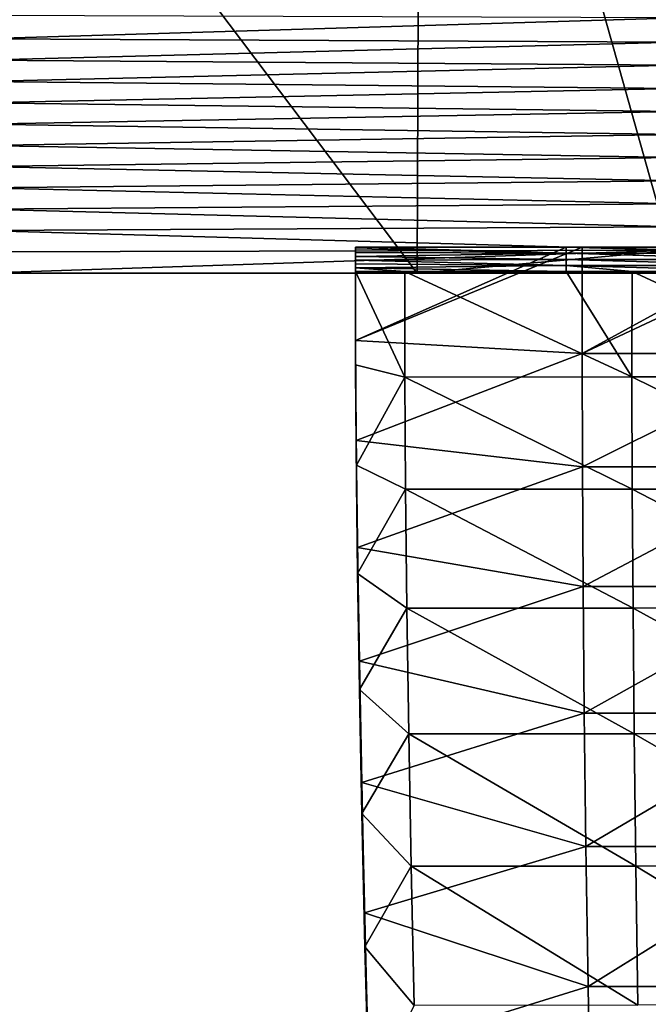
# Model space of a CAD drawing. Header units: millimetres. Extents: x -222 to 222, y 0 to 946.
# Tile 19 of 30: x 140 to 176, y 308 to 365. Entities that reach past the tile are written whole.
import ezdxf

# ---------------------------------------------------------------- set-up
doc = ezdxf.new("R2010")
doc.units = ezdxf.units.MM
doc.header["$LTSCALE"] = 102.491319
for name, color, linetype in [('11', 7, 'CONTINUOUS'), ('13', 7, 'CONTINUOUS'), ('18', 7, 'CONTINUOUS'), ('7', 7, 'CONTINUOUS'), ('8', 7, 'CONTINUOUS'), ('9', 7, 'CONTINUOUS')]:
    doc.layers.add(name, color=color, linetype=linetype)

msp = doc.modelspace()

# ---------------------------------------------------------------- linework, layer by layer
at = {"layer": '11', "linetype": 'Continuous'}
for points in [[(159.25, 351.395, -408.136), (159.25, 351.49, -405.305), (171.359, 351.14, -415.799), (159.25, 351.395, -408.136)], [(159.25, 351.49, -405.305), (171.359, 351.49, -405.305), (171.359, 351.14, -415.799), (159.25, 351.49, -405.305)], [(171.359, 351.49, -405.305), (172.291, 351.49, -405.305), (183.48, 351.14, -415.799), (171.359, 351.49, -405.305)], [(171.359, 351.49, -405.305), (183.48, 351.14, -415.799), (171.359, 351.14, -415.799), (171.359, 351.49, -405.305)], [(172.291, 351.49, -405.305), (183.48, 351.49, -405.305), (183.48, 351.14, -415.799), (172.291, 351.49, -405.305)], [(159.25, 351.178, -414.662), (159.25, 351.395, -408.136), (171.359, 351.14, -415.799), (159.25, 351.178, -414.662)], [(159.25, 350.96, -421.189), (159.25, 351.178, -414.662), (171.359, 351.14, -415.799), (159.25, 350.96, -421.189)], [(159.25, 350.96, -421.189), (171.359, 351.14, -415.799), (171.359, 350.79, -426.293), (159.25, 350.96, -421.189)], [(159.25, 350.743, -427.715), (159.25, 350.96, -421.189), (171.359, 350.79, -426.293), (159.25, 350.743, -427.715)], [(183.48, 351.14, -415.799), (183.48, 350.79, -426.293), (171.359, 351.14, -415.799), (183.48, 351.14, -415.799)], [(171.359, 351.14, -415.799), (183.48, 350.79, -426.293), (171.359, 350.79, -426.293), (171.359, 351.14, -415.799)], [(159.25, 350.743, -427.715), (171.359, 350.79, -426.293), (171.359, 350.44, -436.787), (159.25, 350.743, -427.715)], [(159.25, 350.525, -434.242), (159.25, 350.743, -427.715), (171.359, 350.44, -436.787), (159.25, 350.525, -434.242)], [(159.25, 350.308, -440.762), (159.25, 350.525, -434.242), (171.359, 350.44, -436.787), (159.25, 350.308, -440.762)], [(171.359, 350.091, -447.281), (159.25, 350.308, -440.762), (171.359, 350.44, -436.787), (171.359, 350.091, -447.281)], [(183.48, 350.79, -426.293), (183.48, 350.44, -436.787), (171.359, 350.79, -426.293), (183.48, 350.79, -426.293)], [(171.359, 350.79, -426.293), (183.48, 350.44, -436.787), (171.359, 350.44, -436.787), (171.359, 350.79, -426.293)], [(175.155, 350.091, -447.281), (171.359, 350.091, -447.281), (171.359, 350.44, -436.787), (175.155, 350.091, -447.281)], [(183.48, 350.091, -447.281), (175.155, 350.091, -447.281), (171.359, 350.44, -436.787), (183.48, 350.091, -447.281)], [(183.48, 350.44, -436.787), (183.48, 350.091, -447.281), (171.359, 350.44, -436.787), (183.48, 350.44, -436.787)], [(162.102, 350.091, -447.281), (159.25, 350.091, -447.281), (159.25, 350.308, -440.762), (162.102, 350.091, -447.281)], [(171.359, 350.091, -447.281), (162.102, 350.091, -447.281), (159.25, 350.308, -440.762), (171.359, 350.091, -447.281)]]:
    msp.add_3dface(points, dxfattribs=at)
at = {"layer": '13', "linetype": 'Continuous'}
for points in [[(137.952, 364.808, -5.75), (137.695, 363.466, -46.009), (177.916, 364.681, -9.575), (137.952, 364.808, -5.75)], [(177.916, 364.681, -9.575), (137.695, 363.466, -46.009), (177.721, 363.273, -51.801), (177.916, 364.681, -9.575)], [(137.695, 363.466, -46.009), (137.695, 362.242, -82.736), (177.721, 363.273, -51.801), (137.695, 363.466, -46.009)], [(177.721, 363.273, -51.801), (137.695, 362.242, -82.736), (177.721, 361.946, -91.621), (177.721, 363.273, -51.801)], [(137.695, 362.242, -82.736), (137.695, 361.018, -119.462), (177.721, 361.946, -91.621), (137.695, 362.242, -82.736)], [(177.721, 361.946, -91.621), (137.695, 361.018, -119.462), (177.721, 360.619, -131.441), (177.721, 361.946, -91.621)], [(137.695, 361.018, -119.462), (137.695, 359.794, -156.189), (177.721, 360.619, -131.441), (137.695, 361.018, -119.462)], [(177.721, 360.619, -131.441), (137.695, 359.794, -156.189), (177.721, 359.291, -171.261), (177.721, 360.619, -131.441)], [(137.695, 359.794, -156.189), (137.695, 358.57, -192.915), (177.721, 359.291, -171.261), (137.695, 359.794, -156.189)], [(177.721, 359.291, -171.261), (137.695, 358.57, -192.915), (177.721, 357.964, -211.081), (177.721, 359.291, -171.261)], [(137.695, 358.57, -192.915), (137.695, 357.345, -229.641), (177.721, 357.964, -211.081), (137.695, 358.57, -192.915)], [(177.721, 357.964, -211.081), (137.695, 357.345, -229.641), (177.721, 356.637, -250.901), (177.721, 357.964, -211.081)], [(137.695, 357.345, -229.641), (137.695, 356.121, -266.368), (177.721, 356.637, -250.901), (137.695, 357.345, -229.641)], [(177.721, 356.637, -250.901), (137.695, 356.121, -266.368), (177.721, 355.309, -290.72), (177.721, 356.637, -250.901)], [(137.695, 356.121, -266.368), (137.695, 354.897, -303.094), (177.721, 355.309, -290.72), (137.695, 356.121, -266.368)], [(177.721, 355.309, -290.72), (137.695, 354.897, -303.094), (177.721, 353.982, -330.54), (177.721, 355.309, -290.72)], [(137.695, 354.897, -303.094), (137.695, 353.673, -339.821), (177.721, 353.982, -330.54), (137.695, 354.897, -303.094)], [(177.721, 353.982, -330.54), (137.695, 353.673, -339.821), (177.721, 352.655, -370.36), (177.721, 353.982, -330.54)], [(137.695, 353.673, -339.821), (137.695, 352.448, -376.547), (177.721, 352.655, -370.36), (137.695, 353.673, -339.821)], [(177.721, 352.655, -370.36), (137.695, 352.448, -376.547), (177.721, 351.327, -410.18), (177.721, 352.655, -370.36)], [(137.695, 352.448, -376.547), (137.695, 351.224, -413.274), (177.721, 351.327, -410.18), (137.695, 352.448, -376.547)], [(137.695, 351.224, -413.274), (137.695, 350, -450), (177.721, 351.327, -410.18), (137.695, 351.224, -413.274)], [(137.695, 350, -450), (162.813, 350, -450), (177.721, 351.327, -410.18), (137.695, 350, -450)], [(177.721, 351.327, -410.18), (162.813, 350, -450), (177.721, 350, -450), (177.721, 351.327, -410.18)]]:
    msp.add_3dface(points, dxfattribs=at)
at = {"layer": '18', "linetype": 'Continuous'}
for points in [[(162.813, 350, -450), (137.695, 350, -450), (123.223, 402.427, -452.197), (162.813, 350, -450)], [(162.991, 402.401, -452.189), (162.813, 350, -450), (123.223, 402.427, -452.197), (162.991, 402.401, -452.189)], [(177.721, 350, -450), (162.813, 350, -450), (162.991, 402.401, -452.189), (177.721, 350, -450)], [(202.5, 350, -450), (177.721, 350, -450), (162.991, 402.401, -452.189), (202.5, 350, -450)], [(202.5, 350, -450), (162.991, 402.401, -452.189), (202.196, 372.873, -450.843), (202.5, 350, -450)]]:
    msp.add_3dface(points, dxfattribs=at)
at = {"layer": '7', "linetype": 'Continuous'}
for points in [[(162.102, 350.091, -447.281), (162.104, 344.027, -447.134), (159.25, 350.091, -447.281), (162.102, 350.091, -447.281)], [(159.25, 350.091, -447.281), (162.104, 344.027, -447.134), (159.264, 344.731, -447.146), (159.25, 350.091, -447.281)], [(162.104, 344.027, -447.134), (162.102, 350.091, -447.281), (175.152, 344.03, -447.134), (162.104, 344.027, -447.134)], [(175.152, 344.03, -447.134), (162.102, 350.091, -447.281), (171.359, 350.091, -447.281), (175.152, 344.03, -447.134)], [(175.155, 350.091, -447.281), (175.152, 344.03, -447.134), (171.359, 350.091, -447.281), (175.155, 350.091, -447.281)], [(175.152, 344.03, -447.134), (175.155, 350.091, -447.281), (188.236, 344.031, -447.134), (175.152, 344.03, -447.134)], [(188.236, 344.031, -447.134), (175.155, 350.091, -447.281), (183.48, 350.091, -447.281), (188.236, 344.031, -447.134)], [(159.264, 344.731, -447.146), (162.104, 344.027, -447.134), (159.307, 338.951, -447.086), (159.264, 344.731, -447.146)], [(162.104, 344.027, -447.134), (162.141, 337.576, -447.084), (159.307, 338.951, -447.086), (162.104, 344.027, -447.134)], [(175.171, 337.582, -447.084), (162.104, 344.027, -447.134), (175.152, 344.03, -447.134), (175.171, 337.582, -447.084)], [(162.141, 337.576, -447.084), (162.104, 344.027, -447.134), (175.171, 337.582, -447.084), (162.141, 337.576, -447.084)], [(188.272, 337.585, -447.084), (175.152, 344.03, -447.134), (188.236, 344.031, -447.134), (188.272, 337.585, -447.084)], [(175.171, 337.582, -447.084), (175.152, 344.03, -447.134), (188.272, 337.585, -447.084), (175.171, 337.582, -447.084)], [(159.307, 338.951, -447.086), (162.141, 337.576, -447.084), (159.381, 332.732, -447.107), (159.307, 338.951, -447.086)], [(162.141, 337.576, -447.084), (162.211, 330.739, -447.13), (159.381, 332.732, -447.107), (162.141, 337.576, -447.084)], [(175.214, 330.747, -447.131), (162.141, 337.576, -447.084), (175.171, 337.582, -447.084), (175.214, 330.747, -447.131)], [(162.211, 330.739, -447.13), (162.141, 337.576, -447.084), (175.214, 330.747, -447.131), (162.211, 330.739, -447.13)], [(188.317, 330.752, -447.131), (175.171, 337.582, -447.084), (188.272, 337.585, -447.084), (188.317, 330.752, -447.131)], [(175.214, 330.747, -447.131), (175.171, 337.582, -447.084), (188.317, 330.752, -447.131), (175.214, 330.747, -447.131)], [(159.381, 332.732, -447.107), (162.211, 330.739, -447.13), (159.487, 326.065, -447.213), (159.381, 332.732, -447.107)], [(162.211, 330.739, -447.13), (162.316, 323.515, -447.274), (159.487, 326.065, -447.213), (162.211, 330.739, -447.13)], [(175.279, 323.525, -447.274), (162.211, 330.739, -447.13), (175.214, 330.747, -447.131), (175.279, 323.525, -447.274)], [(162.316, 323.515, -447.274), (162.211, 330.739, -447.13), (175.279, 323.525, -447.274), (162.316, 323.515, -447.274)], [(188.373, 323.532, -447.274), (175.214, 330.747, -447.131), (188.317, 330.752, -447.131), (188.373, 323.532, -447.274)], [(175.279, 323.525, -447.274), (175.214, 330.747, -447.131), (188.373, 323.532, -447.274), (175.279, 323.525, -447.274)], [(159.487, 326.065, -447.213), (162.316, 323.515, -447.274), (159.627, 318.934, -447.408), (159.487, 326.065, -447.213)], [(162.316, 323.515, -447.274), (162.455, 315.905, -447.514), (159.627, 318.934, -447.408), (162.316, 323.515, -447.274)], [(175.368, 315.917, -447.514), (162.316, 323.515, -447.274), (175.279, 323.525, -447.274), (175.368, 315.917, -447.514)], [(162.455, 315.905, -447.514), (162.316, 323.515, -447.274), (175.368, 315.917, -447.514), (162.455, 315.905, -447.514)], [(188.437, 315.924, -447.515), (175.279, 323.525, -447.274), (188.373, 323.532, -447.274), (188.437, 315.924, -447.515)], [(175.368, 315.917, -447.514), (175.279, 323.525, -447.274), (188.437, 315.924, -447.515), (175.368, 315.917, -447.514)], [(159.627, 318.934, -447.408), (162.455, 315.905, -447.514), (159.805, 311.271, -447.699), (159.627, 318.934, -447.408)], [(162.455, 315.905, -447.514), (162.628, 307.908, -447.851), (159.805, 311.271, -447.699), (162.455, 315.905, -447.514)], [(175.48, 307.922, -447.851), (162.455, 315.905, -447.514), (175.368, 315.917, -447.514), (175.48, 307.922, -447.851)], [(162.628, 307.908, -447.851), (162.455, 315.905, -447.514), (175.48, 307.922, -447.851), (162.628, 307.908, -447.851)], [(188.512, 307.93, -447.852), (175.368, 315.917, -447.514), (188.437, 315.924, -447.515), (188.512, 307.93, -447.852)], [(175.48, 307.922, -447.851), (175.368, 315.917, -447.514), (188.512, 307.93, -447.852), (175.48, 307.922, -447.851)], [(159.805, 311.271, -447.699), (162.628, 307.908, -447.851), (160.025, 302.902, -448.101), (159.805, 311.271, -447.699)]]:
    msp.add_3dface(points, dxfattribs=at)
at = {"layer": '8', "linetype": 'Continuous'}
for points in [[(159.25, 351.395, -408.136), (159.268, 345.278, -407.99), (159.25, 351.49, -405.305), (159.25, 351.395, -408.136)], [(159.25, 351.49, -405.305), (159.268, 345.278, -407.99), (159.264, 346.123, -405.182), (159.25, 351.49, -405.305)], [(159.268, 345.278, -407.99), (159.25, 351.395, -408.136), (159.268, 344.862, -421.037), (159.268, 345.278, -407.99)], [(159.268, 344.862, -421.037), (159.25, 351.395, -408.136), (159.25, 351.178, -414.662), (159.268, 344.862, -421.037)], [(159.25, 350.96, -421.189), (159.268, 344.862, -421.037), (159.25, 351.178, -414.662), (159.25, 350.96, -421.189)], [(159.268, 344.862, -421.037), (159.25, 350.96, -421.189), (159.268, 344.443, -434.12), (159.268, 344.862, -421.037)], [(159.268, 344.443, -434.12), (159.25, 350.96, -421.189), (159.25, 350.743, -427.715), (159.268, 344.443, -434.12)], [(159.25, 350.525, -434.242), (159.268, 344.443, -434.12), (159.25, 350.743, -427.715), (159.25, 350.525, -434.242)], [(159.264, 344.731, -447.146), (159.268, 344.443, -434.12), (159.25, 350.525, -434.242), (159.264, 344.731, -447.146)], [(159.264, 344.731, -447.146), (159.25, 350.525, -434.242), (159.25, 350.308, -440.762), (159.264, 344.731, -447.146)], [(159.25, 350.091, -447.281), (159.264, 344.731, -447.146), (159.25, 350.308, -440.762), (159.25, 350.091, -447.281)], [(159.264, 346.123, -405.182), (159.268, 345.278, -407.99), (159.306, 340.372, -405.163), (159.264, 346.123, -405.182)], [(159.268, 345.278, -407.99), (159.321, 338.775, -407.975), (159.306, 340.372, -405.163), (159.268, 345.278, -407.99)], [(159.321, 338.775, -407.975), (159.268, 345.278, -407.99), (159.321, 338.377, -421.006), (159.321, 338.775, -407.975)], [(159.321, 338.377, -421.006), (159.268, 345.278, -407.99), (159.268, 344.862, -421.037), (159.321, 338.377, -421.006)], [(159.264, 344.731, -447.146), (159.307, 338.951, -447.086), (159.268, 344.443, -434.12), (159.264, 344.731, -447.146)], [(159.321, 338.377, -421.006), (159.268, 344.862, -421.037), (159.321, 337.975, -434.105), (159.321, 338.377, -421.006)], [(159.321, 337.975, -434.105), (159.268, 344.862, -421.037), (159.268, 344.443, -434.12), (159.321, 337.975, -434.105)], [(159.307, 338.951, -447.086), (159.321, 337.975, -434.105), (159.268, 344.443, -434.12), (159.307, 338.951, -447.086)], [(159.306, 340.372, -405.163), (159.321, 338.775, -407.975), (159.378, 334.224, -405.251), (159.306, 340.372, -405.163)], [(159.307, 338.951, -447.086), (159.381, 332.732, -447.107), (159.321, 337.975, -434.105), (159.307, 338.951, -447.086)], [(159.321, 338.775, -407.975), (159.41, 331.886, -408.091), (159.378, 334.224, -405.251), (159.321, 338.775, -407.975)], [(159.41, 331.886, -408.091), (159.321, 338.775, -407.975), (159.41, 331.507, -421.094), (159.41, 331.886, -408.091)], [(159.41, 331.507, -421.094), (159.321, 338.775, -407.975), (159.321, 338.377, -421.006), (159.41, 331.507, -421.094)], [(159.41, 331.507, -421.094), (159.321, 338.377, -421.006), (159.41, 331.12, -434.196), (159.41, 331.507, -421.094)], [(159.41, 331.12, -434.196), (159.321, 338.377, -421.006), (159.321, 337.975, -434.105), (159.41, 331.12, -434.196)], [(159.381, 332.732, -447.107), (159.41, 331.12, -434.196), (159.321, 337.975, -434.105), (159.381, 332.732, -447.107)], [(159.378, 334.224, -405.251), (159.41, 331.886, -408.091), (159.48, 327.685, -405.45), (159.378, 334.224, -405.251)], [(159.381, 332.732, -447.107), (159.487, 326.065, -447.213), (159.41, 331.12, -434.196), (159.381, 332.732, -447.107)], [(159.41, 331.886, -408.091), (159.534, 324.611, -408.338), (159.48, 327.685, -405.45), (159.41, 331.886, -408.091)], [(159.534, 324.611, -408.338), (159.41, 331.886, -408.091), (159.534, 324.25, -421.303), (159.534, 324.611, -408.338)], [(159.534, 324.25, -421.303), (159.41, 331.886, -408.091), (159.41, 331.507, -421.094), (159.534, 324.25, -421.303)], [(159.534, 324.25, -421.303), (159.41, 331.507, -421.094), (159.534, 323.879, -434.394), (159.534, 324.25, -421.303)], [(159.534, 323.879, -434.394), (159.41, 331.507, -421.094), (159.41, 331.12, -434.196), (159.534, 323.879, -434.394)], [(159.487, 326.065, -447.213), (159.534, 323.879, -434.394), (159.41, 331.12, -434.196), (159.487, 326.065, -447.213)], [(159.48, 327.685, -405.45), (159.534, 324.611, -408.338), (159.614, 320.716, -405.767), (159.48, 327.685, -405.45)], [(159.487, 326.065, -447.213), (159.627, 318.934, -447.408), (159.534, 323.879, -434.394), (159.487, 326.065, -447.213)], [(159.534, 324.611, -408.338), (159.694, 316.951, -408.716), (159.614, 320.716, -405.767), (159.534, 324.611, -408.338)], [(159.694, 316.951, -408.716), (159.534, 324.611, -408.338), (159.694, 316.606, -421.631), (159.694, 316.951, -408.716)], [(159.694, 316.606, -421.631), (159.534, 324.611, -408.338), (159.534, 324.25, -421.303), (159.694, 316.606, -421.631)], [(159.694, 316.606, -421.631), (159.534, 324.25, -421.303), (159.694, 316.252, -434.699), (159.694, 316.606, -421.631)], [(159.694, 316.252, -434.699), (159.534, 324.25, -421.303), (159.534, 323.879, -434.394), (159.694, 316.252, -434.699)], [(159.627, 318.934, -447.408), (159.694, 316.252, -434.699), (159.534, 323.879, -434.394), (159.627, 318.934, -447.408)], [(159.614, 320.716, -405.767), (159.694, 316.951, -408.716), (159.783, 313.234, -406.209), (159.614, 320.716, -405.767)], [(159.627, 318.934, -447.408), (159.805, 311.271, -447.699), (159.694, 316.252, -434.699), (159.627, 318.934, -447.408)], [(159.694, 316.951, -408.716), (159.89, 308.904, -409.225), (159.783, 313.234, -406.209), (159.694, 316.951, -408.716)], [(159.89, 308.904, -409.225), (159.694, 316.951, -408.716), (159.89, 308.577, -422.08), (159.89, 308.904, -409.225)], [(159.89, 308.577, -422.08), (159.694, 316.951, -408.716), (159.694, 316.606, -421.631), (159.89, 308.577, -422.08)], [(159.89, 308.577, -422.08), (159.694, 316.606, -421.631), (159.89, 308.238, -435.11), (159.89, 308.577, -422.08)], [(159.89, 308.238, -435.11), (159.694, 316.606, -421.631), (159.694, 316.252, -434.699), (159.89, 308.238, -435.11)], [(159.805, 311.271, -447.699), (159.89, 308.238, -435.11), (159.694, 316.252, -434.699), (159.805, 311.271, -447.699)], [(159.783, 313.234, -406.209), (159.89, 308.904, -409.225), (159.994, 305.072, -406.798), (159.783, 313.234, -406.209)], [(159.805, 311.271, -447.699), (160.025, 302.902, -448.101), (159.89, 308.238, -435.11), (159.805, 311.271, -447.699)], [(159.89, 308.904, -409.225), (160.121, 300.471, -409.865), (159.994, 305.072, -406.798), (159.89, 308.904, -409.225)], [(160.121, 300.471, -409.865), (159.89, 308.904, -409.225), (160.121, 300.161, -422.648), (160.121, 300.471, -409.865)], [(160.121, 300.161, -422.648), (159.89, 308.904, -409.225), (159.89, 308.577, -422.08), (160.121, 300.161, -422.648)], [(160.121, 300.161, -422.648), (159.89, 308.577, -422.08), (160.121, 299.838, -435.627), (160.121, 300.161, -422.648)], [(160.121, 299.838, -435.627), (159.89, 308.577, -422.08), (159.89, 308.238, -435.11), (160.121, 299.838, -435.627)], [(160.025, 302.902, -448.101), (160.121, 299.838, -435.627), (159.89, 308.238, -435.11), (160.025, 302.902, -448.101)]]:
    msp.add_3dface(points, dxfattribs=at)
at = {"layer": '9', "linetype": 'Continuous'}
for points in [[(159.25, 351.49, -405.305), (159.264, 346.123, -405.182), (171.359, 351.49, -405.305), (159.25, 351.49, -405.305)], [(159.264, 346.123, -405.182), (172.282, 345.371, -405.174), (172.291, 351.49, -405.305), (159.264, 346.123, -405.182)], [(159.264, 346.123, -405.182), (172.291, 351.49, -405.305), (171.359, 351.49, -405.305), (159.264, 346.123, -405.182)], [(185.366, 345.373, -405.174), (185.345, 351.49, -405.305), (172.282, 345.371, -405.174), (185.366, 345.373, -405.174)], [(172.282, 345.371, -405.174), (185.345, 351.49, -405.305), (183.48, 351.49, -405.305), (172.282, 345.371, -405.174)], [(172.291, 351.49, -405.305), (172.282, 345.371, -405.174), (183.48, 351.49, -405.305), (172.291, 351.49, -405.305)], [(159.264, 346.123, -405.182), (159.306, 340.372, -405.163), (172.282, 345.371, -405.174), (159.264, 346.123, -405.182)], [(159.306, 340.372, -405.163), (172.299, 338.866, -405.175), (172.282, 345.371, -405.174), (159.306, 340.372, -405.163)], [(172.299, 338.866, -405.175), (185.366, 345.373, -405.174), (172.282, 345.371, -405.174), (172.299, 338.866, -405.175)], [(185.4, 338.87, -405.175), (185.366, 345.373, -405.174), (172.299, 338.866, -405.175), (185.4, 338.87, -405.175)], [(159.306, 340.372, -405.163), (159.378, 334.224, -405.251), (172.299, 338.866, -405.175), (159.306, 340.372, -405.163)], [(159.378, 334.224, -405.251), (172.343, 331.976, -405.308), (172.299, 338.866, -405.175), (159.378, 334.224, -405.251)], [(172.343, 331.976, -405.308), (185.4, 338.87, -405.175), (172.299, 338.866, -405.175), (172.343, 331.976, -405.308)], [(185.446, 331.981, -405.309), (185.4, 338.87, -405.175), (172.343, 331.976, -405.308), (185.446, 331.981, -405.309)], [(159.378, 334.224, -405.251), (159.48, 327.685, -405.45), (172.343, 331.976, -405.308), (159.378, 334.224, -405.251)], [(159.48, 327.685, -405.45), (172.412, 324.699, -405.575), (172.343, 331.976, -405.308), (159.48, 327.685, -405.45)], [(172.412, 324.699, -405.575), (185.446, 331.981, -405.309), (172.343, 331.976, -405.308), (172.412, 324.699, -405.575)], [(185.505, 324.706, -405.575), (185.446, 331.981, -405.309), (172.412, 324.699, -405.575), (185.505, 324.706, -405.575)], [(159.48, 327.685, -405.45), (159.614, 320.716, -405.767), (172.412, 324.699, -405.575), (159.48, 327.685, -405.45)], [(159.614, 320.716, -405.767), (172.507, 317.036, -405.973), (172.412, 324.699, -405.575), (159.614, 320.716, -405.767)], [(172.507, 317.036, -405.973), (185.505, 324.706, -405.575), (172.412, 324.699, -405.575), (172.507, 317.036, -405.973)], [(185.576, 317.044, -405.974), (185.505, 324.706, -405.575), (172.507, 317.036, -405.973), (185.576, 317.044, -405.974)], [(159.614, 320.716, -405.767), (159.783, 313.234, -406.209), (172.507, 317.036, -405.973), (159.614, 320.716, -405.767)], [(159.783, 313.234, -406.209), (172.628, 308.987, -406.505), (172.507, 317.036, -405.973), (159.783, 313.234, -406.209)], [(172.628, 308.987, -406.505), (185.576, 317.044, -405.974), (172.507, 317.036, -405.973), (172.628, 308.987, -406.505)], [(185.66, 308.997, -406.505), (185.576, 317.044, -405.974), (172.628, 308.987, -406.505), (185.66, 308.997, -406.505)], [(159.783, 313.234, -406.209), (159.994, 305.072, -406.798), (172.628, 308.987, -406.505), (159.783, 313.234, -406.209)], [(159.994, 305.072, -406.798), (172.776, 300.552, -407.168), (172.628, 308.987, -406.505), (159.994, 305.072, -406.798)], [(172.776, 300.552, -407.168), (185.66, 308.997, -406.505), (172.628, 308.987, -406.505), (172.776, 300.552, -407.168)], [(185.756, 300.563, -407.169), (185.66, 308.997, -406.505), (172.776, 300.552, -407.168), (185.756, 300.563, -407.169)]]:
    msp.add_3dface(points, dxfattribs=at)

doc.saveas('drawing.dxf')
